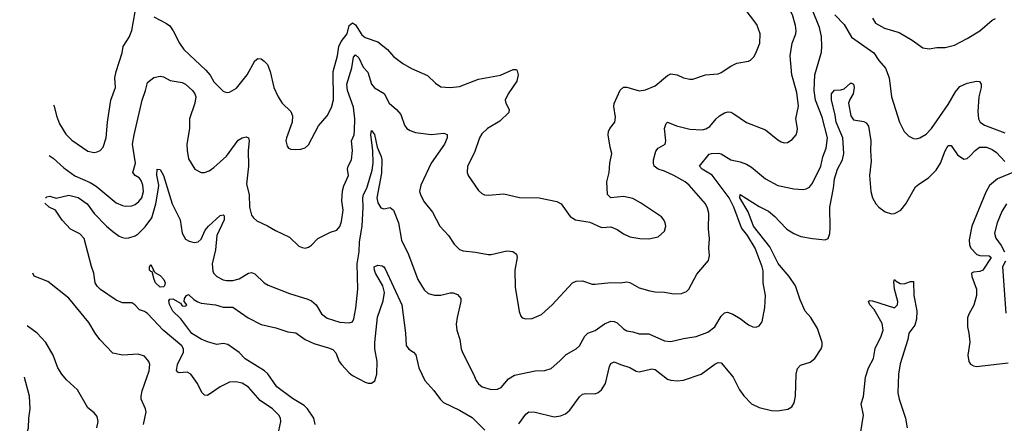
# Model space of a CAD drawing. Header units: inches. Extents: x 1173000 to 1307049, y 522583 to 678455.
# Tile 199 of 256: x 1195178 to 1201426, y 611238 to 613800. Entities that reach past the tile are written whole.
import ezdxf

# ---------------------------------------------------------------- set-up
doc = ezdxf.new("R2010")
doc.units = ezdxf.units.IN
doc.header["$MEASUREMENT"] = 0
doc.layers.add('B1691', color=7, linetype='Continuous')
doc.layers.add('B2601', color=7, linetype='Continuous')

msp = doc.modelspace()

# ---------------------------------------------------------------- linework, layer by layer
at = {"layer": 'B1691', "color": 5}
for points, elevation in [([(1196030, 613818.7), (1196110, 613775.6), (1196130, 613760.3), (1196151.5, 613730), (1196192.6, 613650), (1196219, 613610), (1196358.9, 613478.9), (1196386.7, 613446.7), (1196410, 613405.3), (1196470, 613347.2), (1196490, 613338.7), (1196510, 613340.3), (1196554.5, 613365.5), (1196622.4, 613450), (1196670, 613539.3), (1196690, 613552.7), (1196710, 613550.4), (1196730, 613537.6), (1196750, 613514.4), (1196768.4, 613471.6), (1196791.5, 613370), (1196817.4, 613310), (1196843.1, 613270), (1196898, 613218), (1196910.2, 613190.2), (1196907.4, 613150), (1196870.7, 613050), (1196867.3, 613030), (1196876.3, 612996.3), (1196884.9, 612984.9), (1196898.8, 612978.8), (1196930, 612975.5), (1196961.5, 612978.5), (1196990, 612986.8), (1197010, 613004.7), (1197074, 613126), (1197129.6, 613190), (1197157.8, 613242.2), (1197169, 613291), (1197166.6, 613470), (1197194.1, 613570), (1197203.6, 613630), (1197217.7, 613662.3), (1197255.4, 613710), (1197270, 613762), (1197290, 613779.3), (1197310, 613767.3), (1197350, 613703.6), (1197370, 613686.5), (1197450, 613658.5), (1197511.3, 613610), (1197550, 613566), (1197610, 613521.3), (1197664, 613490), (1197766.6, 613446.6), (1197817.1, 613397.1), (1197850, 613374), (1197910, 613370.3), (1197970, 613375.6), (1198090, 613421.7), (1198230, 613447.2), (1198310, 613483), (1198330, 613482.8), (1198335.8, 613475.8), (1198342.4, 613450), (1198332.6, 613410), (1198278.5, 613330), (1198259.6, 613290), (1198262.6, 613270), (1198284.4, 613230), (1198283, 613210), (1198225.3, 613154.7), (1198146, 613110), (1198110, 613075.4), (1198095.8, 613050), (1198063.6, 612956.4), (1198020.7, 612870), (1198017.3, 612830), (1198024.9, 612810), (1198090, 612714.8), (1198110, 612697.3), (1198128.6, 612688.6), (1198150, 612686), (1198250, 612693.7), (1198350, 612672), (1198474, 612670), (1198586.2, 612646.2), (1198614, 612630), (1198670.5, 612550.5), (1198704.7, 612530), (1198795.6, 612515.6), (1198870, 612480.5), (1198930, 612484.9), (1198968.7, 612468.7), (1199010, 612440.4), (1199050, 612422.4), (1199114, 612410), (1199170, 612408.2), (1199230, 612420.7), (1199270, 612458), (1199278, 612490), (1199275.1, 612510), (1199266, 612530), (1199250, 612549.2), (1199117.8, 612637.8), (1199070, 612664.2), (1199010, 612678.4), (1198930, 612669.3), (1198907.3, 612690), (1198903.5, 612770), (1198919.7, 612830), (1198924, 612890), (1198935.1, 612950), (1198924.2, 612990), (1198911.8, 613070), (1198914.5, 613090), (1198923.7, 613110), (1198955.1, 613150), (1198958.8, 613181.2), (1198948.9, 613248.9), (1198951.5, 613268.5), (1198987.9, 613352.1), (1199010, 613372), (1199030, 613371.6), (1199109.3, 613349.3), (1199150, 613353.6), (1199210, 613380.2), (1199290, 613446), (1199310, 613455.2), (1199350, 613450.2), (1199390, 613430.3), (1199430, 613422), (1199450, 613423.1), (1199530, 613448.8), (1199610, 613456.9), (1199630, 613464.6), (1199690, 613504.6), (1199730, 613524.2), (1199802.9, 613537.1), (1199816.3, 613543.7), (1199836, 613564), (1199850, 613587.3), (1199874.2, 613650), (1199876.1, 613710), (1199856.4, 613770), (1199775.8, 613875.8)], 1080), ([(1195392.8, 613259.9), (1195398, 613250), (1195411.5, 613190), (1195430, 613139.1), (1195470, 613072.2), (1195510, 613034.6), (1195610, 612964.9), (1195650, 612956.9), (1195670, 612960.3), (1195689.8, 612970.2), (1195708.5, 612991.5), (1195726.9, 613050), (1195735.1, 613150), (1195756.4, 613290), (1195785.4, 613370), (1195783, 613430), (1195789.7, 613470), (1195828.4, 613590), (1195835.1, 613630), (1195873.3, 613690), (1195890, 613731), (1195910, 613850.8)], 1080), ([(1195365.1, 612938.6), (1195390, 612920.2), (1195458.6, 612858.6), (1195528.9, 612808.9), (1195626, 612766), (1195663.2, 612743.2), (1195790, 612638), (1195830, 612620.2), (1195850, 612616.2), (1195890, 612617.6), (1195910, 612625.8), (1195934.7, 612645.3), (1195952.7, 612670), (1195963.2, 612710), (1195958.9, 612750), (1195950, 612778.5), (1195935.8, 612795.8), (1195910.4, 612810.4), (1195896.8, 612830), (1195913.9, 612890), (1195894.9, 613010), (1195903.9, 613070), (1195954.7, 613290), (1195977.1, 613350), (1195990, 613400.7), (1196030, 613433.4), (1196070, 613441.6), (1196090, 613437.1), (1196133.5, 613413.5), (1196210, 613401.5), (1196230.3, 613390), (1196274.6, 613350), (1196290.1, 613330.1), (1196295.4, 613310), (1196290.1, 613270), (1196256.3, 613170), (1196256.2, 613110), (1196239.2, 613010), (1196240.2, 612970), (1196250, 612916), (1196290.4, 612850.4), (1196330, 612830.4), (1196350, 612830.3), (1196379.8, 612840.2), (1196410, 612861.3), (1196490, 612934), (1196564.8, 613035.2), (1196590.3, 613050.3), (1196615.3, 613055.3), (1196630, 613050.8), (1196634.7, 613030), (1196627.8, 612970), (1196629.4, 612870), (1196616.5, 612756.5), (1196635.2, 612690), (1196636.5, 612610), (1196650, 612559.1), (1196661.6, 612541.6), (1196683.4, 612523.4), (1196750, 612492), (1196800.8, 612460.8), (1196890, 612419.3), (1196950, 612363), (1196970, 612353), (1196990, 612350.5), (1197010, 612354.9), (1197030, 612367.7), (1197070, 612410.4), (1197150, 612450.5), (1197190, 612463.8), (1197210, 612488), (1197220.9, 612519.1), (1197231.7, 612590), (1197223.4, 612650), (1197227.2, 612712.8), (1197235.3, 612744.7), (1197263.9, 612810), (1197258.5, 612850), (1197261.7, 612870), (1197284.4, 612910), (1197289.8, 612970), (1197283.7, 613030), (1197299.8, 613070), (1197303.9, 613096.1), (1197305.2, 613170), (1197296.1, 613243.9), (1197259.3, 613350), (1197253.4, 613390), (1197285.7, 613494.2), (1197297.2, 613562.8), (1197310, 613576.5), (1197330, 613557.1), (1197358.1, 613498.1), (1197387, 613467), (1197410.2, 613390), (1197430, 613367.3), (1197492.1, 613332.1), (1197522.6, 613270), (1197570.2, 613230.2), (1197597.4, 613197.4), (1197620.2, 613130), (1197634, 613110), (1197655.5, 613095.5), (1197690, 613083.1), (1197790, 613071.8), (1197870, 613080.4), (1197890.3, 613070.3), (1197890.3, 613050), (1197873.8, 613010), (1197789.4, 612890), (1197723.2, 612750), (1197715.5, 612710), (1197723, 612683), (1197744.2, 612644.2), (1197797, 612577), (1197843.7, 612490), (1197898.7, 612430), (1197935.4, 612375.4), (1197970, 612341.6), (1197992, 612332), (1198070, 612324.6), (1198150, 612308.5), (1198170, 612308.7), (1198270, 612332.9), (1198307.5, 612327.5), (1198331.6, 612311.6), (1198335.3, 612290), (1198319.5, 612210), (1198322.6, 612102.6), (1198348.2, 611948.2), (1198358.8, 611918.8), (1198367.7, 611907.7), (1198390, 611900.7), (1198430, 611903.8), (1198490, 611928.4), (1198557, 611990), (1198687, 612130), (1198710, 612140.4), (1198750, 612141.3), (1198810, 612122), (1198830, 612120.3), (1198928.6, 612131.4), (1198990, 612130.3), (1199030, 612135.6), (1199050, 612131.5), (1199110, 612097.4), (1199177.7, 612077.7), (1199210, 612072), (1199270, 612070.3), (1199330, 612059.5), (1199378.6, 612061.4), (1199410, 612074.9), (1199423.6, 612090), (1199475.3, 612184.7), (1199549.6, 612270.4), (1199556.2, 612303.8), (1199551.3, 612350), (1199555.1, 612410), (1199549.8, 612470), (1199550.9, 612570.9), (1199543.3, 612603.3), (1199529.6, 612630), (1199426, 612750), (1199400.5, 612770), (1199330, 612809.8), (1199270, 612837.8), (1199230, 612850.9), (1199204.4, 612870), (1199199.2, 612890), (1199200.4, 612910), (1199214.7, 612965.3), (1199230, 612983.6), (1199274, 613010), (1199277.8, 613030), (1199271, 613109), (1199280.1, 613139.9), (1199290, 613150.4), (1199345.8, 613125.8), (1199430, 613105.6), (1199510, 613101.3), (1199533.2, 613106.8), (1199558.4, 613121.6), (1199596.9, 613170), (1199618.7, 613190), (1199650, 613209), (1199674.7, 613214.7), (1199690, 613212.9), (1199710, 613202.6), (1199790, 613146.3), (1199910, 613100.9), (1199990, 613036.5), (1200000, 613030.1)], 1060), ([(1195341.7, 612667.2), (1195350, 612674.9), (1195370, 612679.5), (1195410, 612667.9), (1195490, 612686.3), (1195550, 612672), (1195606.3, 612630), (1195651.9, 612570), (1195730, 612490.2), (1195770, 612455.9), (1195810, 612426.4), (1195830, 612417.5), (1195850, 612412.9), (1195870, 612414.7), (1195910, 612426.8), (1195930, 612439.8), (1195975.5, 612484.5), (1196017.8, 612542.2), (1196041.8, 612630), (1196058.3, 612730), (1196060.2, 612750), (1196047.8, 612812.2), (1196049.7, 612850), (1196070, 612848.4), (1196091, 612810), (1196145.4, 612630), (1196196.3, 612530), (1196210, 612444.7), (1196230, 612406), (1196253.2, 612393.2), (1196285.8, 612385.8), (1196310, 612390.4), (1196330, 612406.4), (1196355.6, 612464.4), (1196376.8, 612490), (1196450, 612557.2), (1196470, 612561.6), (1196475, 612555), (1196476.8, 612530), (1196429.6, 612430), (1196421.7, 612338.3), (1196400.5, 612250), (1196403.7, 612203.7), (1196410, 612188.7), (1196428.7, 612170), (1196470, 612148.1), (1196490, 612143.6), (1196530, 612144), (1196570, 612155.2), (1196630, 612191.7), (1196650, 612194.4), (1196670, 612186.4), (1196730, 612130.4), (1196754, 612114), (1196890, 612060.8), (1197006.6, 612026.6), (1197030, 612014.9), (1197058.7, 611990), (1197093.6, 611933.6), (1197130, 611904.4), (1197210, 611878.7), (1197270, 611875.5), (1197290, 611882.8), (1197299.4, 611900.6), (1197312.1, 611967.9), (1197324.5, 612090), (1197320.2, 612250), (1197332.8, 612327.2), (1197335, 612390), (1197352.5, 612490), (1197358.7, 612610), (1197355.8, 612670), (1197360.4, 612690), (1197380.7, 612730), (1197414.5, 612845.5), (1197422, 612890), (1197419.8, 612970), (1197407.1, 613070), (1197410, 613095.5), (1197430, 613070.8), (1197447.4, 612990), (1197471.8, 612931.8), (1197475.6, 612910), (1197473.9, 612826.2), (1197444.5, 612670), (1197450, 612638), (1197470, 612606.4), (1197490, 612599.3), (1197530, 612608.2), (1197550.3, 612590), (1197581.3, 612510), (1197601, 612401), (1197645.5, 612310), (1197704.9, 612150), (1197744.3, 612084.3), (1197770, 612062.4), (1197810, 612050.4), (1197850, 612051.8), (1197910, 612065.7), (1197930, 612065.3), (1197955.6, 612055.6), (1197977.1, 612030), (1197977.6, 612010), (1197953.4, 611910), (1197947.5, 611867.5), (1197951.6, 611830), (1197970.3, 611770), (1197980.3, 611710), (1197987.4, 611687.4), (1198058.7, 611550), (1198074, 611510), (1198090, 611488.4), (1198113.4, 611470), (1198170, 611451.8), (1198210, 611454), (1198234.6, 611465.4), (1198280.1, 611519.9), (1198317.5, 611542.5), (1198450, 611570.4), (1198510, 611572.2), (1198550, 611586.4), (1198606.7, 611633.3), (1198646.1, 611673.9), (1198708.6, 611711.4), (1198729.6, 611730), (1198764.7, 611790), (1198784.5, 611810), (1198830, 611826.3), (1198890, 611870.2), (1198930, 611886), (1198950, 611884.4), (1198970, 611875.6), (1199010, 611837), (1199030, 611825.7), (1199070, 611818.9), (1199110, 611805.2), (1199170, 611805.5), (1199270, 611762.3), (1199310, 611756), (1199390, 611775.2), (1199470, 611788), (1199544.6, 611815.4), (1199589.7, 611850), (1199630, 611918), (1199650, 611939.3), (1199658.7, 611941.3), (1199670, 611943.1), (1199704, 611930), (1199750, 611903.1), (1199802.5, 611862.5), (1199830, 611850.4), (1199851.5, 611848.5), (1199870, 611856.3), (1199890, 611881), (1199907.4, 611972.6), (1199911.6, 612050), (1199895.9, 612130), (1199895.4, 612204.6), (1199890.6, 612230), (1199845.8, 612350), (1199797.2, 612430), (1199758.9, 612478.9), (1199710, 612610.8), (1199681.2, 612670), (1199572.6, 612812.6), (1199508.5, 612850), (1199493, 612870), (1199554.5, 612945.5), (1199568.9, 612951.1), (1199613.1, 612953.1), (1199630, 612948.8), (1199690, 612910.2), (1199750, 612898.2), (1199790, 612883.5), (1199823.1, 612863.1), (1199910.3, 612790), (1199990, 612747.2), (1200000, 612745)], 1040), ([(1200000, 612242.4), (1199991.9, 612251.9), (1199938.2, 612358.2), (1199835.2, 612490), (1199801.2, 612581.2), (1199747.2, 612670), (1199749.8, 612690), (1199870, 612613.4), (1199930, 612584.4), (1199970, 612551.1), (1200000, 612519.1)], 1020), ([(1196822, 611190), (1196834.7, 611250), (1196832.8, 611270), (1196822.4, 611290), (1196781.6, 611330), (1196703.3, 611383.3), (1196630, 611467.8), (1196590, 611492.4), (1196550, 611500.4), (1196510, 611499.1), (1196450, 611469.8), (1196370, 611414.7), (1196350, 611415.6), (1196334, 611434), (1196305.6, 611490), (1196265.1, 611550), (1196242, 611562), (1196190, 611557.7), (1196182, 611562), (1196173.7, 611573.7), (1196179.1, 611610), (1196217.6, 611690), (1196217.7, 611710), (1196206.2, 611730), (1196089.4, 611829.4), (1195990, 611935.8), (1195970, 611948.4), (1195938.9, 611958.9), (1195909.8, 611989.8), (1195890, 612001.5), (1195830, 612003.1), (1195790, 612019.3), (1195690, 612088), (1195670, 612107.6), (1195658.2, 612130), (1195649.7, 612190), (1195632.9, 612232.9), (1195586.6, 612410), (1195560.7, 612440.7), (1195499.7, 612470), (1195447, 612527), (1195406, 612590), (1195365.4, 612610), (1195337.9, 612635.9)], 1040), ([(1195963.1, 611230), (1195980.8, 611310), (1195977.2, 611330), (1195949.8, 611390), (1195948.5, 611410), (1195955.2, 611444.8), (1196000.5, 611570), (1196003.6, 611610), (1195997, 611630), (1195970, 611663.7), (1195930, 611677.6), (1195830, 611669.6), (1195770, 611683.7), (1195687.6, 611770), (1195656.9, 611810), (1195617.8, 611877.8), (1195490, 612031.3), (1195357.2, 612137.3), (1195270, 612172.3), (1195262.3, 612190.3)], 1060), ([(1197054, 611230), (1197044.2, 611270), (1197005.5, 611330), (1196983.5, 611350), (1196910, 611396), (1196809.9, 611469.9), (1196752.3, 611552.3), (1196731.4, 611571.4), (1196610, 611646.5), (1196570, 611686.3), (1196498.2, 611738.2), (1196470, 611744.5), (1196430, 611738), (1196370, 611755), (1196330, 611771.1), (1196270, 611808.6), (1196201, 611901), (1196149.8, 611950), (1196128.3, 611991.7), (1196125.3, 612014.7), (1196130, 612026), (1196150, 612028), (1196199.5, 611999.5), (1196210, 611983.8), (1196230, 611980.5), (1196238.4, 611990), (1196221.2, 612010), (1196223.7, 612030), (1196237, 612050), (1196250, 612056.1), (1196283.7, 612023.7), (1196308.5, 612008.5), (1196330, 612000.8), (1196421, 611990), (1196470, 611974.7), (1196530, 611975.6), (1196627.8, 611907.8), (1196710, 611864.5), (1196803.6, 611843.6), (1196879.1, 611819.1), (1196930, 611811.3), (1196990, 611770.1), (1197043.8, 611743.8), (1197137.3, 611717.3), (1197165.2, 611705.2), (1197184.1, 611684.1), (1197206.5, 611630), (1197219.5, 611610), (1197270, 611558.4), (1197290, 611542), (1197370, 611498), (1197390, 611491.8), (1197410, 611492.1), (1197432.4, 611507.6), (1197445, 611550), (1197447, 611630), (1197432.9, 611710), (1197430.9, 611750), (1197448, 611912), (1197484.8, 612015.2), (1197492.4, 612067.6), (1197481.7, 612110), (1197436.8, 612190), (1197429.4, 612210), (1197428.7, 612230), (1197450, 612242.3), (1197477.5, 612237.5), (1197490, 612231.4), (1197497.7, 612217.7), (1197603.9, 611990), (1197627.4, 611810), (1197631, 611731), (1197647.9, 611707.9), (1197678, 611690), (1197693.1, 611673.1), (1197710.2, 611590), (1197749, 611510), (1197806.1, 611446.1), (1197848.6, 611388.6), (1197868.5, 611370), (1197970, 611320.2), (1198050, 611274.7), (1198130, 611195.2)], 1020), ([(1195668.2, 611210), (1195676.9, 611250), (1195670, 611281.2), (1195650, 611303.7), (1195610, 611335.1), (1195545.6, 611450), (1195474.6, 611514.6), (1195445.1, 611550), (1195419.5, 611590), (1195390, 611669.2), (1195343.7, 611750), (1195289.5, 611810), (1195226.7, 611857.1)], 1080), ([(1198344.6, 611235.4), (1198390, 611296), (1198410, 611310.2), (1198450, 611308.3), (1198570, 611279.7), (1198610, 611285.2), (1198642, 611298), (1198670, 611321.7), (1198730, 611405.7), (1198750, 611423.2), (1198770, 611427.1), (1198830, 611424.7), (1198850, 611432.7), (1198870, 611450.3), (1198895, 611490), (1198920.8, 611599.2), (1198930, 611616.4), (1198950, 611627.4), (1198990.6, 611610), (1199050, 611593), (1199090, 611569.2), (1199110, 611564.7), (1199190, 611582.7), (1199210, 611578.3), (1199290, 611518.9), (1199310, 611511.8), (1199350, 611507.4), (1199390, 611512), (1199502.7, 611550), (1199590, 611614), (1199610, 611624.2), (1199630, 611621.3), (1199705.7, 611530), (1199746.7, 611450), (1199772.5, 611412.5), (1199821.6, 611361.6), (1199870, 611338), (1199950, 611319.5), (1199990, 611317.6), (1200000, 611319.4)], 1020), ([(1195178.3, 611020.9), (1195188.4, 611030), (1195228, 611050), (1195230.3, 611070), (1195216.5, 611110), (1195214.9, 611145.1), (1195234, 611210), (1195235.8, 611270), (1195245.3, 611330), (1195239.5, 611410), (1195208.6, 611528.6), (1195207.8, 611530.9)], 1080)]:
    msp.add_lwpolyline(points, dxfattribs=dict(at, elevation=elevation))
at = {"layer": 'B1691', "color": 5, "elevation": 1020}
msp.add_lwpolyline([(1196024.7, 612204.7), (1196030, 612206.8), (1196034.9, 612194.9), (1196070, 612175), (1196093, 612150), (1196102.4, 612130), (1196097.1, 612110), (1196090, 612103.6), (1196070, 612102), (1196041.1, 612130), (1196030.9, 612150), (1196018.7, 612198.7), (1196010, 612200.7), (1196001.6, 612210), (1196002, 612230), (1196010, 612246), (1196026.8, 612210)], close=True, dxfattribs=at)
at = {"layer": 'B2601', "color": 5}
for points, elevation in [([(1200000, 613030.1), (1200010, 613023.7), (1200030, 613017.6), (1200050, 613021.3), (1200080.6, 613039.4), (1200105.4, 613070), (1200112.2, 613090), (1200113.5, 613110), (1200102.4, 613170), (1200121.2, 613250), (1200110, 613337.2), (1200077.1, 613450), (1200067.1, 613570), (1200079.2, 613650), (1200102.4, 613710), (1200105.8, 613730), (1200102.2, 613762.2), (1200082.9, 613830), (1200050, 613886), (1200000, 613938.4)], 1060), ([(1200000, 612745), (1200090, 612725.7), (1200150, 612722), (1200170, 612725.3), (1200190, 612736.4), (1200210, 612761.6), (1200261.2, 612870), (1200275.8, 612930), (1200296.6, 612983.4), (1200303.9, 613050), (1200270, 613181.3), (1200228.8, 613288.8), (1200219.5, 613350), (1200225, 613450), (1200265.3, 613594.7), (1200268.9, 613630), (1200266.7, 613693.3), (1200253, 613750), (1200204.9, 613870)], 1040), ([(1200350.4, 613830), (1200410, 613769.1), (1200457.4, 613690), (1200597.7, 613590), (1200630, 613540.3), (1200673.2, 613493.2), (1200695.8, 613430), (1200711.2, 613310), (1200760.9, 613150), (1200790, 613090.5), (1200821, 613061), (1200850, 613045.7), (1200870, 613044.6), (1200890, 613048.9), (1200930, 613072.9), (1200963.5, 613110), (1201070, 613262), (1201117.5, 613342.5), (1201144.8, 613375.2), (1201190, 613396.9), (1201250, 613410.3), (1201268, 613408), (1201279.3, 613390), (1201278.7, 613370), (1201264.7, 613310), (1201257.4, 613217.4), (1201263.6, 613170), (1201272.2, 613150), (1201300.5, 613130), (1201430, 613081.8)], 1040), ([(1200590.3, 613810), (1200610, 613778), (1200666.6, 613746.6), (1200758.2, 613718.2), (1200842, 613670), (1200910, 613620.5), (1200950, 613614), (1200997.5, 613622.5), (1201050, 613623.9), (1201110, 613638.9), (1201190, 613680.3), (1201270, 613728.9), (1201350, 613797), (1201370, 613808.4)], 1060), ([(1200000, 612519.1), (1200046, 612470), (1200090, 612442.5), (1200135.5, 612424.5), (1200209.7, 612410.3), (1200290, 612401.6), (1200309.6, 612410.4), (1200318.3, 612441.7), (1200321.7, 612478.3), (1200319.6, 612610), (1200342.4, 612730), (1200349.1, 612790), (1200368, 612850), (1200400.6, 612910), (1200408.7, 612950), (1200400.7, 613050), (1200358.7, 613150), (1200353.2, 613193.1), (1200329, 613291), (1200329, 613330), (1200348.4, 613351.6), (1200390, 613354.7), (1200410, 613361.6), (1200450, 613397.6), (1200457.3, 613397.3), (1200470, 613391), (1200473.8, 613370), (1200466.2, 613330), (1200446.1, 613293.9), (1200438.4, 613270), (1200452.8, 613190), (1200470, 613163.7), (1200534.4, 613154.4), (1200550, 613145.5), (1200564.6, 613124.6), (1200579, 613030), (1200576.2, 612970), (1200582.2, 612902.2), (1200570.9, 612810), (1200579.8, 612710), (1200590.2, 612670), (1200611.7, 612631.7), (1200630.1, 612610.1), (1200670, 612580.7), (1200710, 612568), (1200730, 612569.1), (1200770, 612590.3), (1200802, 612630), (1200862.1, 612737.9), (1200883.4, 612756.6), (1200944.4, 612795.6), (1200994.4, 612845.6), (1201021.4, 612890), (1201050, 612968), (1201070, 613000.4), (1201090, 613002), (1201130, 612941.3), (1201170, 612915.3), (1201190, 612919.5), (1201210, 612934.6), (1201240.4, 612970), (1201268.2, 612990), (1201313.4, 612990), (1201350, 612975), (1201376.3, 612956.3), (1201430, 612900.7)], 1020), ([(1201490, 612833.1), (1201384, 612790), (1201332.9, 612747.1), (1201310, 612706), (1201220.4, 612490), (1201203.3, 612403.3), (1201205, 612370), (1201213.9, 612350), (1201252.7, 612310), (1201270, 612303.5), (1201330, 612300.4), (1201342.7, 612290), (1201290, 612209.4), (1201270, 612200.9), (1201230, 612198), (1201217.6, 612190), (1201220.3, 612170), (1201249.3, 612090), (1201250.9, 612050), (1201233.3, 611986.7), (1201200.3, 611930), (1201192.2, 611907.8), (1201192.1, 611850), (1201201.7, 611810), (1201207.4, 611752.6), (1201194.9, 611670), (1201200.7, 611630), (1201212.5, 611612.5), (1201230, 611602), (1201250, 611598.4), (1201450, 611621)], 1020), ([(1201440.3, 612630), (1201410, 612582.9), (1201380.2, 612510), (1201364, 612444), (1201372.3, 612412.3), (1201406.6, 612366.6), (1201426.9, 612326.9)], 1040), ([(1201433.1, 612266.9), (1201415.6, 612230), (1201436.5, 611936.5)], 1040), ([(1200000, 611319.4), (1200051.6, 611328.4), (1200078, 611342), (1200093.3, 611366.7), (1200100.4, 611410), (1200105.1, 611550), (1200114.5, 611585.5), (1200132.5, 611607.5), (1200193.9, 611626.1), (1200224.5, 611650), (1200263.6, 611710), (1200269.6, 611730), (1200269.6, 611750.4), (1200240.5, 611840.5), (1200198.3, 611910), (1200163.5, 611950), (1200130, 612022), (1200100.6, 612110), (1200062, 612170), (1200000, 612242.4)], 1020), ([(1200508, 611130), (1200533.4, 611290), (1200518.9, 611361.1), (1200532.2, 611407.8), (1200544.5, 611530), (1200564.2, 611590), (1200596.6, 611650), (1200606.5, 611713.5), (1200645, 611790), (1200657.7, 611830), (1200651.4, 611871.4), (1200599.9, 611959.9), (1200572, 611990), (1200565, 612010), (1200570, 612016.9), (1200590, 612015.8), (1200730, 611970.4), (1200747.6, 611990), (1200750.7, 612010), (1200729.8, 612090.2), (1200724.9, 612135.1), (1200729.2, 612150), (1200739.1, 612139.1), (1200766.2, 612126.2), (1200790, 612122.7), (1200830, 612137.6), (1200850, 612138.8), (1200853.1, 612050), (1200871.3, 611951.3), (1200870, 611898), (1200858.5, 611861.5), (1200820.5, 611810), (1200814.5, 611770), (1200765.3, 611614.7), (1200754.3, 611550), (1200751, 611431), (1200760.1, 611390), (1200799.5, 611270), (1200810.8, 611210)], 980)]:
    msp.add_lwpolyline(points, dxfattribs=dict(at, elevation=elevation))

doc.saveas('drawing.dxf')
